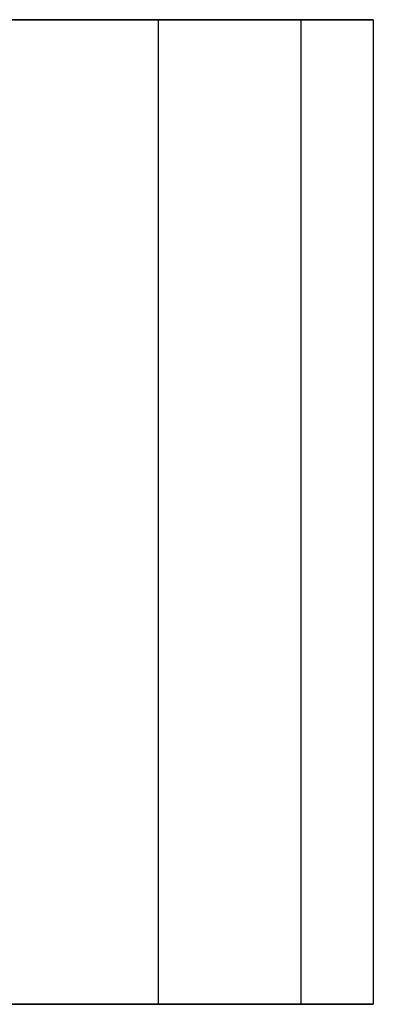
# Model space of a CAD drawing. Extents: x 0.1 to 25.1, y -5.4 to 12.3.
# Tile 107 of 107: x 16.8 to 17.6, y 10 to 12.3. Entities that reach past the tile are written whole.
import ezdxf

# ---------------------------------------------------------------- set-up
doc = ezdxf.new("R2010")
doc.units = 0
doc.header["$LTSCALE"] = 2.54
doc.layers.get('0').update_dxf_attribs({"color": 13, "linetype": 'CONTINUOUS'})

# ---------------------------------------------------------------- blocks, each defined once
blk = doc.blocks.new('GRUPUJ_1')
at = {"color": 0}
for p, q in [((16.9758, 17.7231, 7.2287), (16.4901, 17.7231, 8.0132)), ((16.9758, 17.7231, 7.2287), (16.4901, 17.7231, 8.0132)), ((16.4901, 17.7231, 1.9868), (16.9758, 17.7231, 2.7713)), ((16.4901, 17.7231, 1.9868), (16.9758, 17.7231, 2.7713)), ((16.9758, 17.7231, 7.2287), (16.9758, 15.4231, 7.2287)), ((17.3091, 17.7231, 6.3683), (16.9758, 17.7231, 7.2287)), ((16.9758, 17.7231, 2.7713), (17.3091, 17.7231, 3.6317)), ((17.3091, 17.7231, 6.3683), (16.9758, 17.7231, 7.2287)), ((16.9758, 17.7231, 7.2287), (16.9758, 15.4231, 7.2287)), ((16.9758, 17.7231, 2.7713), (16.9758, 15.4231, 2.7713)), ((16.9758, 17.7231, 2.7713), (17.3091, 17.7231, 3.6317)), ((16.9758, 17.7231, 2.7713), (16.9758, 15.4231, 2.7713)), ((17.4787, 17.7231, 5.4613), (17.3091, 17.7231, 6.3683)), ((17.3091, 17.7231, 3.6317), (17.4787, 17.7231, 4.5387)), ((17.3091, 17.7231, 6.3683), (17.3091, 15.4231, 6.3683)), ((17.4787, 17.7231, 5.4613), (17.3091, 17.7231, 6.3683)), ((17.3091, 17.7231, 6.3683), (17.3091, 15.4231, 6.3683)), ((17.3091, 17.7231, 3.6317), (17.3091, 15.4231, 3.6317)), ((17.3091, 17.7231, 3.6317), (17.4787, 17.7231, 4.5387)), ((17.3091, 17.7231, 3.6317), (17.3091, 15.4231, 3.6317)), ((17.4787, 17.7231, 4.5387), (17.4787, 17.7231, 5.4613)), ((17.4787, 17.7231, 5.4613), (17.4787, 15.4231, 5.4613)), ((17.4787, 17.7231, 4.5387), (17.4787, 15.4231, 4.5387)), ((17.4787, 17.7231, 4.5387), (17.4787, 17.7231, 5.4613)), ((17.4787, 17.7231, 5.4613), (17.4787, 15.4231, 5.4613)), ((17.4787, 17.7231, 4.5387), (17.4787, 15.4231, 4.5387)), ((16.9758, 15.4231, 7.2287), (16.4901, 15.4231, 8.0132)), ((16.4901, 15.4231, 1.9868), (16.9758, 15.4231, 2.7713)), ((16.4901, 15.4231, 1.9868), (16.9758, 15.4231, 2.7713)), ((16.9758, 15.4231, 7.2287), (16.4901, 15.4231, 8.0132)), ((17.3091, 15.4231, 6.3683), (16.9758, 15.4231, 7.2287)), ((16.9758, 15.4231, 2.7713), (17.3091, 15.4231, 3.6317)), ((17.3091, 15.4231, 6.3683), (16.9758, 15.4231, 7.2287)), ((16.9758, 15.4231, 2.7713), (17.3091, 15.4231, 3.6317)), ((17.4787, 15.4231, 5.4613), (17.3091, 15.4231, 6.3683)), ((17.3091, 15.4231, 3.6317), (17.4787, 15.4231, 4.5387)), ((17.4787, 15.4231, 5.4613), (17.3091, 15.4231, 6.3683)), ((17.3091, 15.4231, 3.6317), (17.4787, 15.4231, 4.5387)), ((17.4787, 15.4231, 4.5387), (17.4787, 15.4231, 5.4613)), ((17.4787, 15.4231, 4.5387), (17.4787, 15.4231, 5.4613))]:
    blk.add_line(p, q, dxfattribs=at)

msp = doc.modelspace()

# ---------------------------------------------------------------- block references
at = {"color": 0}
msp.add_blockref('GRUPUJ_1', (0.125, -5.4199, 0.188), dxfattribs=at)

doc.saveas('drawing.dxf')
